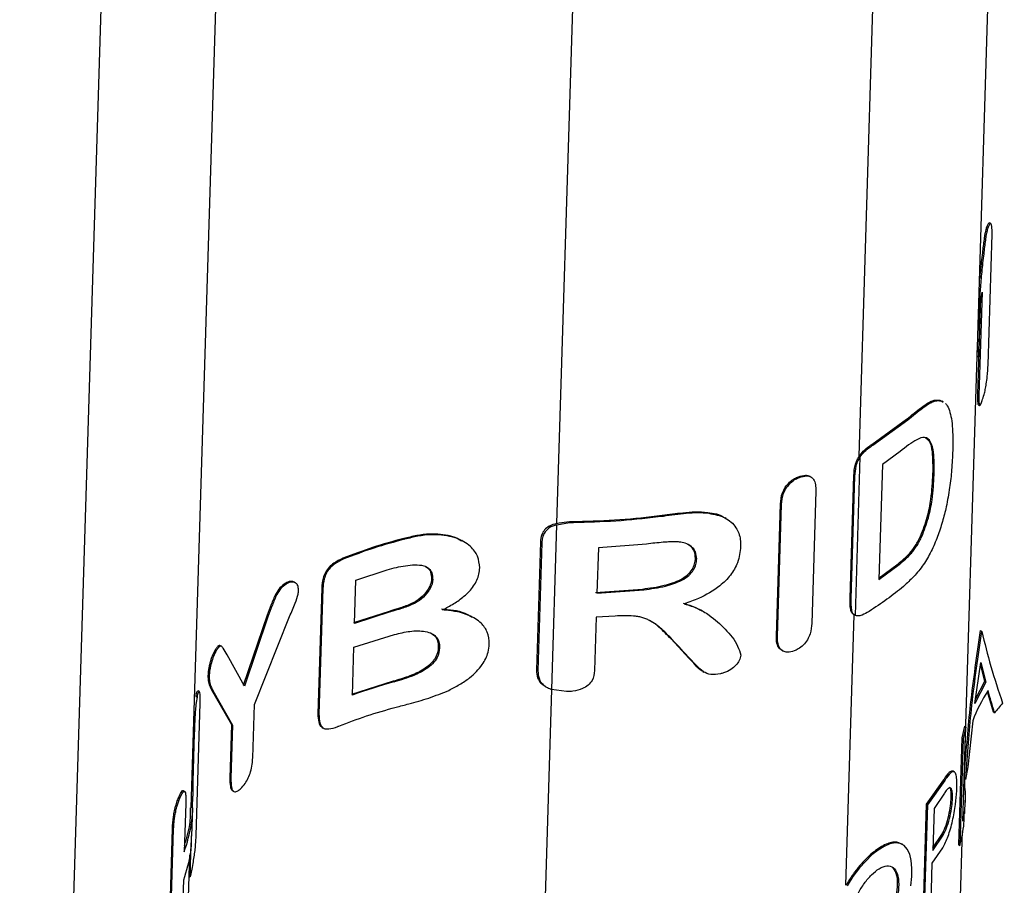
# Paper-space layout '1012-790 Hybird Padfoot' of a CAD drawing. Header units: millimetres. Extents: x 51 to 2966, y 67 to 3970.
# Tile 111 of 115: x 2416 to 2547, y 2908 to 3023. Entities that reach past the tile are written whole.
import ezdxf

# ---------------------------------------------------------------- set-up
doc = ezdxf.new("R2010")
doc.units = ezdxf.units.MM

psp = doc.layouts.new('1012-790 Hybird Padfoot')

# ---------------------------------------------------------------- linework, layer by layer
at = {"color": 7, "linetype": 'Continuous', "lineweight": 25}
for p, q in [((2543.5, 2980.89), (2549.04, 3160.92)), ((2438.75, 2918.07), (2444.36, 3100.49)), ((2544.69, 2995.48), (2544.86, 2995.38)), ((2545.22, 2995.84), (2545.06, 2995.94)), ((2544.85, 2977.04), (2545.38, 2994.46)), ((2544.06, 2986.73), (2543.64, 2972.99)), ((2543.82, 2984.62), (2543.46, 2973.09)), ((2543.71, 2983.14), (2543.71, 2983.3)), ((2543.62, 2978.19), (2543.7, 2980.91)), ((2541.6, 2919.1), (2543.42, 2978.22)), ((2543.39, 2978.23), (2543.59, 2978.12)), ((2543.42, 2978.92), (2543.62, 2978.8)), ((2543.46, 2973.09), (2543.64, 2972.99)), ((2538.44, 2972.34), (2538.72, 2972.17)), ((2538.44, 2972.34), (2538.59, 2972.25)), ((2538.59, 2972.25), (2538.87, 2972.08)), ((2538.89, 2972.12), (2538.74, 2972.2)), ((2543.54, 2971.74), (2543.71, 2971.64)), ((2529.37, 2966.44), (2534.01, 2969.8)), ((2529.51, 2966.36), (2534.15, 2969.71)), ((2534.01, 2969.8), (2534.15, 2969.71)), ((2529.37, 2966.44), (2529.51, 2966.36)), ((2527.18, 2943.67), (2527.83, 2964.79)), ((2533.15, 2965.52), (2530.79, 2963.8)), ((2530.79, 2963.8), (2530.32, 2948.48)), ((2519.6, 2962.15), (2519.74, 2962.07)), ((2521.27, 2962.11), (2521.13, 2962.19)), ((2526.48, 2945.99), (2526.98, 2962.31)), ((2526.62, 2945.91), (2527.12, 2962.23)), ((2526.98, 2962.31), (2527.12, 2962.23)), ((2537.52, 2962.5), (2537.67, 2962.42)), ((2521.91, 2960.25), (2521.37, 2942.63)), ((2516.66, 2940.94), (2517.21, 2958.56)), ((2516.81, 2940.86), (2517.35, 2958.47)), ((2517.21, 2958.56), (2517.35, 2958.47)), ((2501.45, 2957.02), (2501.61, 2956.92)), ((2507.5, 2957.38), (2507.66, 2957.29)), ((2487.4, 2955.76), (2486.72, 2933.83)), ((2490.15, 2956.21), (2490.34, 2956.1)), ((2509.98, 2956.58), (2509.83, 2956.67)), ((2473.3, 2954.25), (2473.47, 2954.16)), ((2535.89, 2954.3), (2536.04, 2954.21)), ((2467.04, 2953.93), (2467.19, 2953.84)), ((2474.92, 2953.56), (2474.76, 2953.66)), ((2485.24, 2953.48), (2484.71, 2936.42)), ((2485.44, 2953.36), (2484.91, 2936.31)), ((2485.24, 2953.48), (2485.44, 2953.36)), ((2499.37, 2953.19), (2492.96, 2952.7)), ((2492.96, 2952.7), (2492.77, 2946.63)), ((2458.94, 2951.29), (2459.08, 2951.21)), ((2505.89, 2951.3), (2506.05, 2951.21)), ((2530.32, 2948.48), (2533.01, 2950.47)), ((2530.33, 2948.67), (2532.86, 2950.55)), ((2532.86, 2950.55), (2533.01, 2950.47)), ((2460.67, 2948.4), (2464.85, 2949.77)), ((2451.23, 2947.93), (2451.37, 2947.85)), ((2452.6, 2948.02), (2452.46, 2948.1)), ((2460.5, 2942.62), (2460.67, 2948.4)), ((2470.73, 2948.53), (2470.89, 2948.44)), ((2456.12, 2947.33), (2455.61, 2930.6)), ((2456.26, 2947.25), (2455.75, 2930.52)), ((2456.12, 2947.33), (2456.26, 2947.25)), ((2470.17, 2946.99), (2470.33, 2946.9)), ((2492.58, 2946.74), (2498.83, 2947.2)), ((2492.77, 2946.63), (2499, 2947.1)), ((2498.83, 2947.2), (2499, 2947.1)), ((2526.48, 2945.99), (2526.62, 2945.91)), ((2465.08, 2944.23), (2460.35, 2942.7)), ((2465.23, 2944.15), (2460.5, 2942.62)), ((2465.08, 2944.23), (2465.23, 2944.15)), ((2506.82, 2944.3), (2506.66, 2944.39)), ((2526.96, 2943.79), (2527.1, 2943.71)), ((2448.86, 2943.71), (2445.66, 2934.35)), ((2449, 2943.63), (2445.81, 2934.27)), ((2447.15, 2931.82), (2451.83, 2943.55)), ((2448.86, 2943.71), (2449, 2943.63)), ((2476.37, 2943.36), (2476.2, 2943.46)), ((2492.67, 2943.45), (2492.45, 2936.35)), ((2495.19, 2943.59), (2492.67, 2943.45)), ((2460.4, 2939.44), (2465.81, 2941.15)), ((2543.86, 2941.66), (2544.02, 2941.56)), ((2505.02, 2937.99), (2502.63, 2940.56)), ((2502.63, 2940.56), (2502.8, 2940.46)), ((2516.66, 2940.94), (2516.81, 2940.86)), ((2441.95, 2939.15), (2442.11, 2939.06)), ((2442.77, 2939.57), (2442.62, 2939.65)), ((2460.2, 2933.08), (2460.4, 2939.44)), ((2471.64, 2939.46), (2471.8, 2939.37)), ((2517.37, 2939.04), (2517.51, 2938.95)), ((2445.81, 2934.27), (2443.51, 2938.45)), ((2505.02, 2937.99), (2505.18, 2937.9)), ((2543.11, 2931.97), (2543.89, 2937.43)), ((2543.89, 2937.43), (2544.54, 2934.81)), ((2484.71, 2936.42), (2484.91, 2936.31)), ((2506.86, 2936.24), (2507.02, 2936.15)), ((2543.84, 2937.08), (2544.38, 2934.9)), ((2440.96, 2935.66), (2441.12, 2935.56)), ((2465.65, 2934.93), (2460.06, 2933.16)), ((2465.65, 2934.93), (2465.8, 2934.85)), ((2544.54, 2934.81), (2543.11, 2931.97)), ((2544.38, 2934.9), (2543.19, 2932.56)), ((2544.38, 2934.9), (2544.54, 2934.81)), ((2439.83, 2933.54), (2439.65, 2933.64)), ((2441.44, 2933.76), (2444.1, 2929.17)), ((2441.44, 2933.76), (2441.6, 2933.67)), ((2441.6, 2933.67), (2444.25, 2929.08)), ((2485.87, 2934.24), (2486.07, 2934.13)), ((2488.71, 2933.54), (2486.72, 2933.83)), ((2545.57, 2930.8), (2544.76, 2933.53)), ((2439.33, 2932.9), (2439.51, 2932.8)), ((2439.39, 2914.37), (2439.94, 2931.99)), ((2446.93, 2924.73), (2447.15, 2931.82)), ((2545.57, 2930.8), (2545.72, 2930.71)), ((2455.61, 2930.6), (2455.75, 2930.52)), ((2542.82, 2929.65), (2542.16, 2923.54)), ((2439.15, 2928), (2438.95, 2921.53)), ((2439.06, 2928.06), (2439.15, 2928)), ((2444.1, 2929.17), (2443.89, 2922.07)), ((2444.25, 2929.08), (2444.03, 2921.99)), ((2444.1, 2929.17), (2444.25, 2929.08)), ((2456.17, 2928.77), (2456.32, 2928.69)), ((2541.7, 2928.92), (2541.35, 2927.39)), ((2541.49, 2916.28), (2541.88, 2928.81)), ((2541.88, 2928.81), (2541.53, 2927.29)), ((2541.7, 2928.92), (2541.88, 2928.81)), ((2541.35, 2927.39), (2540.92, 2913.16)), ((2541.53, 2927.29), (2541.09, 2913.06)), ((2541.35, 2927.39), (2541.53, 2927.29)), ((2540.36, 2922.85), (2540.19, 2922.94)), ((2541.71, 2922.83), (2541.81, 2922.77)), ((2542.16, 2923.54), (2541.84, 2921.83)), ((2438.86, 2921.58), (2438.95, 2921.53)), ((2438.95, 2921.53), (2438.93, 2919.6)), ((2443.89, 2922.07), (2444.03, 2921.99)), ((2538.93, 2921.78), (2536.63, 2918.56)), ((2539.09, 2921.69), (2536.78, 2918.48)), ((2538.93, 2921.78), (2539.09, 2921.69)), ((2437.86, 2920.26), (2437.69, 2920.36)), ((2444.24, 2920.35), (2444.39, 2920.26)), ((2437.19, 2919.73), (2437.35, 2919.64)), ((2539.03, 2920), (2537.66, 2917.97)), ((2541.74, 2917.32), (2541.8, 2919.09)), ((2438.01, 2918.66), (2437.81, 2912.19)), ((2438.83, 2914.31), (2438.95, 2918.07)), ((2536.63, 2918.56), (2536.19, 2904.34)), ((2536.78, 2918.48), (2536.34, 2904.25)), ((2536.63, 2918.56), (2536.78, 2918.48)), ((2537.66, 2917.97), (2537.49, 2912.4)), ((2435.69, 2897.68), (2436.24, 2915.3)), ((2435.85, 2897.59), (2436.39, 2915.21)), ((2436.24, 2915.3), (2436.39, 2915.21)), ((2540.79, 2892.99), (2541.47, 2915.07)), ((2537.49, 2912.4), (2538.86, 2914.44)), ((2537.5, 2912.73), (2538.71, 2914.53)), ((2538.71, 2914.53), (2538.86, 2914.44)), ((2438.7, 2913.42), (2438.61, 2910.37)), ((2533.48, 2913.18), (2533.33, 2913.27)), ((2537.43, 2910.71), (2538.81, 2912.74)), ((2540.92, 2913.16), (2541.09, 2913.06)), ((2437.68, 2883.34), (2438.56, 2911.83)), ((2438.51, 2910.43), (2438.61, 2910.37)), ((2537.27, 2905.43), (2537.43, 2910.71)), ((2437.69, 2908.43), (2437.47, 2901.03)), ((2438.47, 2908.96), (2438.59, 2908.89))]:
    psp.add_line(p, q, dxfattribs=at)
at = {"color": 8, "linetype": 'Continuous', "lineweight": 25}
for p, q in [((2527.69, 2964.87), (2533.45, 3151.92)), ((2492.24, 3112.9), (2487.4, 2955.94)), ((2428.77, 3091.49), (2415.89, 2673.08)), ((2543.57, 2983.22), (2543.71, 2983.14)), ((2525.93, 2907.75), (2527.04, 2943.75)), ((2486.72, 2933.83), (2485.52, 2894.86))]:
    psp.add_line(p, q, dxfattribs=at)
at = {"color": 7, "linetype": 'Continuous', "lineweight": 25, "flags": 128}
psp.add_lwpolyline([(2534.56, 2907.67), (2534.7, 2908.91), (2534.72, 2910.05), (2534.62, 2911.05), (2534.42, 2911.9), (2534.1, 2912.57), (2533.67, 2913.05), (2533.13, 2913.33), (2532.49, 2913.4), (2531.78, 2913.27), (2531.02, 2912.94), (2530.22, 2912.45), (2529.39, 2911.8), (2527.72, 2910.06), (2526.86, 2908.93), (2526.07, 2907.67)], dxfattribs=at)
at = {"color": 7, "linetype": 'Continuous', "lineweight": 25}
for points, knots in [([(2544.86, 2995.38), (2544.81, 2995.23), (2544.73, 2994.99), (2544.62, 2994.56), (2544.55, 2994.1), (2544.43, 2993.2), (2544.24, 2991.63), (2544, 2989.42), (2543.8, 2987.18), (2543.69, 2985.14), (2543.7, 2983.92), (2543.71, 2983.3)], [0, 0, 0, 0, 0.055165, 0.090712, 0.126819, 0.160806, 0.296734, 0.47998, 0.663163, 0.831431, 1, 1, 1, 1]), ([(2544.69, 2995.48), (2544.64, 2995.33), (2544.56, 2995.09), (2544.45, 2994.66), (2544.38, 2994.2), (2544.25, 2993.3), (2544.07, 2991.76), (2543.86, 2989.96), (2543.76, 2988.84), (2543.73, 2988.48)], [0, 0, 0, 0, 0.0973793, 0.1602303, 0.2240803, 0.2839962, 0.5236353, 0.8435327, 1, 1, 1, 1]), ([(2545.04, 2995.91), (2545.01, 2995.93), (2544.93, 2995.98), (2544.8, 2995.74), (2544.72, 2995.54), (2544.69, 2995.48)], [0, 0, 0, 0, 0.331359, 0.787147, 1, 1, 1, 1]), ([(2545.38, 2994.46), (2545.39, 2994.84), (2545.39, 2995.44), (2545.27, 2995.85), (2545.12, 2995.9), (2544.97, 2995.65), (2544.89, 2995.44), (2544.86, 2995.38)], [0, 0, 0, 0, 0.332965, 0.531476, 0.731013, 0.91422, 1, 1, 1, 1]), ([(2543.71, 2983.29), (2543.73, 2983.6), (2543.79, 2984.71), (2543.95, 2985.88), (2544.06, 2986.73)], [0, 0, 0, 0, 0.276804, 1, 1, 1, 1]), ([(2543.62, 2978.8), (2543.62, 2979), (2543.63, 2979.33), (2543.66, 2979.89), (2543.7, 2980.83), (2543.73, 2981.87), (2543.72, 2982.77), (2543.71, 2983.14)], [0, 0, 0, 0, 0.1386611, 0.2315901, 0.3243311, 0.7289323, 1, 1, 1, 1]), ([(2543.42, 2978.92), (2543.43, 2979.11), (2543.44, 2979.44), (2543.46, 2979.99), (2543.49, 2980.47), (2543.49, 2980.74), (2543.49, 2980.89)], [0, 0, 0, 0, 0.321367, 0.536618, 0.751424, 1, 1, 1, 1]), ([(2543.41, 2978.27), (2543.41, 2978.26), (2543.41, 2978.21), (2543.41, 2978.4), (2543.42, 2978.67), (2543.42, 2978.87), (2543.42, 2978.92)], [0, 0, 0, 0, 0.235437, 0.56878, 0.905348, 1, 1, 1, 1]), ([(2543.61, 2978.16), (2543.61, 2978.14), (2543.61, 2978.1), (2543.6, 2978.29), (2543.61, 2978.56), (2543.61, 2978.76), (2543.62, 2978.8)], [0, 0, 0, 0, 0.230842, 0.565781, 0.903916, 1, 1, 1, 1]), ([(2544.07, 2972.29), (2544.15, 2972.54), (2544.29, 2972.95), (2544.49, 2973.76), (2544.64, 2974.59), (2544.79, 2975.76), (2544.82, 2976.53), (2544.85, 2977.04)], [0, 0, 0, 0, 0.215632, 0.353045, 0.490697, 0.671831, 1, 1, 1, 1]), ([(2543.46, 2973.09), (2543.46, 2972.77), (2543.45, 2972.24), (2543.48, 2971.8), (2543.53, 2971.78), (2543.55, 2971.77)], [0, 0, 0, 0, 0.466559, 0.793319, 1, 1, 1, 1]), ([(2543.64, 2972.99), (2543.63, 2972.67), (2543.62, 2972.12), (2543.67, 2971.67), (2543.75, 2971.59), (2543.88, 2971.78), (2544.01, 2972.11), (2544.07, 2972.29)], [0, 0, 0, 0, 0.254211, 0.432289, 0.610846, 0.788346, 1, 1, 1, 1]), ([(2534.01, 2969.8), (2534.68, 2970.36), (2535.7, 2971.19), (2536.88, 2972.02), (2537.73, 2972.42), (2538.19, 2972.36), (2538.44, 2972.34)], [0, 0, 0, 0, 0.383437, 0.575091, 0.771234, 1, 1, 1, 1]), ([(2534.15, 2969.71), (2534.83, 2970.27), (2535.84, 2971.11), (2537.03, 2971.93), (2537.88, 2972.33), (2538.34, 2972.28), (2538.59, 2972.25)], [0, 0, 0, 0, 0.383581, 0.575307, 0.771534, 1, 1, 1, 1]), ([(2539.17, 2971.9), (2539.17, 2971.9), (2539.37, 2971.77), (2539.63, 2971.22), (2539.94, 2970.22), (2540.17, 2968.48), (2540.16, 2966.79), (2540.15, 2965.66)], [0, 0, 0, 0, 0.001953, 0.200591, 0.39435, 0.593113, 1, 1, 1, 1]), ([(2537.67, 2962.42), (2537.68, 2963.47), (2537.71, 2965.19), (2537.26, 2966.9), (2536.51, 2967.57), (2535.1, 2967.04), (2533.91, 2966.11), (2533.15, 2965.52)], [0, 0, 0, 0, 0.260579, 0.426994, 0.593902, 0.741502, 1, 1, 1, 1]), ([(2527.69, 2964.87), (2527.86, 2965.1), (2528.28, 2965.66), (2528.89, 2966.12), (2529.26, 2966.37), (2529.37, 2966.44)], [0, 0, 0, 0, 0.342826, 0.811796, 1, 1, 1, 1]), ([(2527.83, 2964.79), (2528.01, 2965.02), (2528.42, 2965.58), (2529.03, 2966.04), (2529.41, 2966.29), (2529.51, 2966.36)], [0, 0, 0, 0, 0.342829, 0.811815, 1, 1, 1, 1]), ([(2537.52, 2962.5), (2537.53, 2963.54), (2537.54, 2965.24), (2537.19, 2966.91), (2536.7, 2967.17), (2536.51, 2967.28)], [0, 0, 0, 0, 0.481898, 0.789649, 1, 1, 1, 1]), ([(2526.98, 2962.31), (2527.01, 2962.75), (2527.06, 2963.41), (2527.36, 2964.32), (2527.6, 2964.72), (2527.69, 2964.87)], [0, 0, 0, 0, 0.537919, 0.817326, 1, 1, 1, 1]), ([(2527.12, 2962.23), (2527.15, 2962.66), (2527.2, 2963.33), (2527.5, 2964.24), (2527.74, 2964.63), (2527.83, 2964.79)], [0, 0, 0, 0, 0.537919, 0.817326, 1, 1, 1, 1]), ([(2540.15, 2965.66), (2540.11, 2964.81), (2540.04, 2963.24), (2539.76, 2960.7), (2539.35, 2958.36), (2538.8, 2956.14), (2538.36, 2954.84), (2538.13, 2954.19)], [0, 0, 0, 0, 0.2486621, 0.4562062, 0.6708731, 0.8329492, 1, 1, 1, 1]), ([(2517.21, 2958.56), (2517.25, 2959.03), (2517.31, 2959.75), (2517.82, 2960.76), (2518.39, 2961.43), (2519.02, 2961.9), (2519.43, 2962.08), (2519.6, 2962.15)], [0, 0, 0, 0, 0.3496299, 0.5263913, 0.7033939, 0.8747959, 1, 1, 1, 1]), ([(2519.6, 2962.15), (2519.91, 2962.24), (2520.46, 2962.4), (2520.97, 2962.33), (2521.11, 2962.2), (2521.12, 2962.19)], [0, 0, 0, 0, 0.56051, 0.962947, 1, 1, 1, 1]), ([(2519.74, 2962.07), (2520.06, 2962.17), (2520.62, 2962.33), (2521.26, 2962.17), (2521.69, 2961.78), (2521.91, 2961.1), (2521.91, 2960.53), (2521.91, 2960.25)], [0, 0, 0, 0, 0.232483, 0.399391, 0.566239, 0.783164, 1, 1, 1, 1]), ([(2535.89, 2954.3), (2536.21, 2955.11), (2536.83, 2956.75), (2537.36, 2959.64), (2537.46, 2961.43), (2537.52, 2962.5)], [0, 0, 0, 0, 0.286212, 0.572047, 1, 1, 1, 1]), ([(2536.04, 2954.21), (2536.35, 2955.03), (2536.98, 2956.66), (2537.51, 2959.55), (2537.61, 2961.34), (2537.67, 2962.42)], [0, 0, 0, 0, 0.286209, 0.572037, 1, 1, 1, 1]), ([(2517.35, 2958.47), (2517.39, 2958.95), (2517.46, 2959.67), (2517.96, 2960.67), (2518.53, 2961.34), (2519.16, 2961.82), (2519.57, 2961.99), (2519.74, 2962.07)], [0, 0, 0, 0, 0.349653, 0.526416, 0.70341, 0.874795, 1, 1, 1, 1]), ([(2490.15, 2956.21), (2492.04, 2956.26), (2495.84, 2956.36), (2499.57, 2956.8), (2501.45, 2957.02)], [0, 0, 0, 0, 0.497272, 1, 1, 1, 1]), ([(2490.34, 2956.1), (2492.23, 2956.15), (2496.02, 2956.26), (2499.74, 2956.7), (2501.61, 2956.92)], [0, 0, 0, 0, 0.497305, 1, 1, 1, 1]), ([(2501.45, 2957.02), (2502.36, 2957.14), (2503.85, 2957.33), (2505.9, 2957.54), (2506.97, 2957.44), (2507.5, 2957.38)], [0, 0, 0, 0, 0.442767, 0.718011, 1, 1, 1, 1]), ([(2501.61, 2956.92), (2502.63, 2957.06), (2504.17, 2957.26), (2506.21, 2957.44), (2507.17, 2957.34), (2507.66, 2957.29)], [0, 0, 0, 0, 0.492452, 0.743243, 1, 1, 1, 1]), ([(2507.5, 2957.38), (2508.31, 2957.29), (2509.21, 2957.18), (2509.75, 2956.68), (2509.8, 2956.63)], [0, 0, 0, 0, 0.8988624, 1, 1, 1, 1]), ([(2507.66, 2957.29), (2508.41, 2957.14), (2509.92, 2956.84), (2511.34, 2955.53), (2511.89, 2954.1), (2511.9, 2953.19), (2511.9, 2952.89)], [0, 0, 0, 0, 0.30354, 0.609711, 0.868741, 1, 1, 1, 1]), ([(2487.4, 2955.94), (2487.05, 2955.83), (2486.43, 2955.65), (2485.76, 2955.09), (2485.33, 2954.37), (2485.27, 2953.81), (2485.24, 2953.48)], [0, 0, 0, 0, 0.274649, 0.485912, 0.696557, 1, 1, 1, 1]), ([(2487.4, 2955.76), (2487.05, 2955.64), (2486.44, 2955.43), (2485.79, 2954.77), (2485.49, 2954.07), (2485.45, 2953.58), (2485.44, 2953.36)], [0, 0, 0, 0, 0.291246, 0.517074, 0.791543, 1, 1, 1, 1]), ([(2487.4, 2955.94), (2487.85, 2956.02), (2488.75, 2956.18), (2489.68, 2956.2), (2490.15, 2956.21)], [0, 0, 0, 0, 0.493002, 1, 1, 1, 1]), ([(2487.4, 2955.76), (2488.06, 2955.89), (2489.03, 2956.07), (2490.03, 2956.09), (2490.34, 2956.1)], [0, 0, 0, 0, 0.6835976, 1, 1, 1, 1]), ([(2473.3, 2954.25), (2472.38, 2954.4), (2470.9, 2954.64), (2468.75, 2954.33), (2467.61, 2954.06), (2467.04, 2953.93)], [0, 0, 0, 0, 0.455896, 0.72678, 1, 1, 1, 1]), ([(2473.47, 2954.16), (2472.54, 2954.31), (2471.06, 2954.55), (2468.91, 2954.24), (2467.77, 2953.98), (2467.19, 2953.84)], [0, 0, 0, 0, 0.455453, 0.726553, 1, 1, 1, 1]), ([(2474.71, 2953.57), (2474.44, 2953.76), (2474.02, 2954.05), (2473.5, 2954.2), (2473.3, 2954.25)], [0, 0, 0, 0, 0.6283766, 1, 1, 1, 1]), ([(2532.86, 2950.55), (2533.39, 2950.98), (2534.2, 2951.65), (2535.22, 2952.96), (2535.67, 2953.84), (2535.89, 2954.3)], [0, 0, 0, 0, 0.477259, 0.730295, 1, 1, 1, 1]), ([(2533.01, 2950.47), (2533.29, 2950.69), (2533.57, 2950.92), (2533.98, 2951.29), (2534.11, 2951.42), (2534.38, 2951.68), (2534.51, 2951.83), (2534.77, 2952.13), (2534.9, 2952.29), (2535.15, 2952.63), (2535.27, 2952.81), (2535.51, 2953.18), (2535.62, 2953.37), (2535.79, 2953.68), (2535.84, 2953.78), (2535.94, 2953.99), (2535.99, 2954.1), (2536.04, 2954.21)], [0, 0, 0, 0, 0.25, 0.25, 0.375, 0.375, 0.5, 0.5, 0.625, 0.625, 0.75, 0.75, 0.875, 0.875, 0.9375, 0.9375, 1, 1, 1, 1]), ([(2467.04, 2953.93), (2465.64, 2953.55), (2462.83, 2952.79), (2460.24, 2951.79), (2458.94, 2951.29)], [0, 0, 0, 0, 0.497544, 1, 1, 1, 1]), ([(2467.19, 2953.84), (2465.79, 2953.47), (2462.97, 2952.7), (2460.38, 2951.71), (2459.08, 2951.21)], [0, 0, 0, 0, 0.497522, 1, 1, 1, 1]), ([(2477.15, 2950.01), (2477.1, 2950.54), (2477, 2951.61), (2475.88, 2953.04), (2474.58, 2953.82), (2473.66, 2954.1), (2473.47, 2954.16)], [0, 0, 0, 0, 0.274716, 0.549626, 0.905211, 1, 1, 1, 1]), ([(2503.76, 2953.46), (2503.58, 2953.48), (2503.41, 2953.5), (2503.05, 2953.5), (2502.87, 2953.5), (2502.51, 2953.48), (2502.32, 2953.47), (2501.96, 2953.45), (2501.77, 2953.44), (2501.22, 2953.39), (2500.85, 2953.35), (2500.11, 2953.28), (2499.74, 2953.23), (2499.37, 2953.19)], [0, 0, 0, 0, 0.125, 0.125, 0.25, 0.25, 0.375, 0.375, 0.5, 0.5, 0.75, 0.75, 1, 1, 1, 1]), ([(2506.05, 2951.21), (2506.02, 2951.53), (2505.97, 2952.17), (2505.38, 2952.89), (2504.59, 2953.31), (2504.01, 2953.42), (2503.76, 2953.46)], [0, 0, 0, 0, 0.275192, 0.552625, 0.805379, 1, 1, 1, 1]), ([(2505.89, 2951.3), (2505.86, 2951.62), (2505.8, 2952.25), (2505.36, 2952.87), (2504.95, 2953.07), (2504.85, 2953.12)], [0, 0, 0, 0, 0.425538, 0.854546, 1, 1, 1, 1]), ([(2538.13, 2954.19), (2537.86, 2953.52), (2537.3, 2952.15), (2536.22, 2950.35), (2534.98, 2948.81), (2534.05, 2947.98), (2533.58, 2947.55)], [0, 0, 0, 0, 0.2327326, 0.475532, 0.7348175, 1, 1, 1, 1]), ([(2511.9, 2952.89), (2511.83, 2952.16), (2511.68, 2950.88), (2510.62, 2949.01), (2508.88, 2947.29), (2506.7, 2946.05), (2505.04, 2945.45), (2504.4, 2945.22)], [0, 0, 0, 0, 0.219288, 0.387829, 0.556133, 0.829809, 1, 1, 1, 1]), ([(2458.94, 2951.29), (2458.53, 2951.1), (2457.89, 2950.81), (2457.08, 2950.13), (2456.57, 2949.41), (2456.21, 2948.43), (2456.15, 2947.76), (2456.12, 2947.33)], [0, 0, 0, 0, 0.268956, 0.416894, 0.566522, 0.725564, 1, 1, 1, 1]), ([(2459.08, 2951.21), (2458.67, 2951.02), (2458.03, 2950.72), (2457.22, 2950.04), (2456.71, 2949.33), (2456.35, 2948.35), (2456.3, 2947.67), (2456.26, 2947.25)], [0, 0, 0, 0, 0.269001, 0.416934, 0.566553, 0.725593, 1, 1, 1, 1]), ([(2464.85, 2949.77), (2465.65, 2949.98), (2466.87, 2950.29), (2468.52, 2950.45), (2469.61, 2950.38), (2470.42, 2949.99), (2470.85, 2949.31), (2470.87, 2948.75), (2470.89, 2948.44)], [0, 0, 0, 0, 0.316859, 0.478234, 0.637898, 0.749551, 0.861626, 1, 1, 1, 1]), ([(2498.83, 2947.2), (2499.8, 2947.33), (2501.53, 2947.56), (2503.59, 2948.24), (2504.83, 2949.03), (2505.49, 2949.77), (2505.82, 2950.55), (2505.87, 2951.05), (2505.89, 2951.3)], [0, 0, 0, 0, 0.321598, 0.573628, 0.694366, 0.797253, 0.900228, 1, 1, 1, 1]), ([(2499, 2947.1), (2499.97, 2947.23), (2501.7, 2947.47), (2503.75, 2948.14), (2504.99, 2948.95), (2505.65, 2949.68), (2505.98, 2950.46), (2506.03, 2950.96), (2506.05, 2951.21)], [0, 0, 0, 0, 0.320763, 0.573947, 0.694591, 0.79751, 0.900507, 1, 1, 1, 1]), ([(2469.94, 2950.17), (2470.03, 2950.13), (2470.36, 2949.98), (2470.68, 2949.39), (2470.71, 2948.84), (2470.73, 2948.53)], [0, 0, 0, 0, 0.152394, 0.531427, 1, 1, 1, 1]), ([(2472.21, 2944.41), (2472.71, 2944.69), (2473.71, 2945.23), (2475.18, 2946.25), (2476.44, 2947.57), (2477.05, 2948.92), (2477.12, 2949.74), (2477.15, 2950.01)], [0, 0, 0, 0, 0.202671, 0.404402, 0.641391, 0.879531, 1, 1, 1, 1]), ([(2451.23, 2947.93), (2450.99, 2947.76), (2450.53, 2947.42), (2449.88, 2946.38), (2449.38, 2945.14), (2449.03, 2944.19), (2448.86, 2943.71)], [0, 0, 0, 0, 0.2044142, 0.3945713, 0.6943955, 1, 1, 1, 1]), ([(2451.37, 2947.85), (2451.13, 2947.68), (2450.67, 2947.34), (2450.02, 2946.3), (2449.53, 2945.06), (2449.18, 2944.11), (2449, 2943.63)], [0, 0, 0, 0, 0.204413, 0.394572, 0.694396, 1, 1, 1, 1]), ([(2452.46, 2948.1), (2452.33, 2948.16), (2452.04, 2948.28), (2451.59, 2948.14), (2451.31, 2947.98), (2451.23, 2947.93)], [0, 0, 0, 0, 0.383028, 0.817205, 1, 1, 1, 1]), ([(2453.03, 2947.04), (2453.01, 2947.27), (2452.98, 2947.71), (2452.63, 2948.05), (2452.18, 2948.18), (2451.73, 2948.06), (2451.45, 2947.9), (2451.37, 2947.85)], [0, 0, 0, 0, 0.242151, 0.459198, 0.667859, 0.901592, 1, 1, 1, 1]), ([(2470.73, 2948.53), (2470.72, 2948.4), (2470.71, 2948.15), (2470.55, 2947.62), (2470.32, 2947.24), (2470.17, 2946.99)], [0, 0, 0, 0, 0.247807, 0.496467, 1, 1, 1, 1]), ([(2470.89, 2948.44), (2470.88, 2948.31), (2470.86, 2948.06), (2470.71, 2947.53), (2470.48, 2947.15), (2470.33, 2946.9)], [0, 0, 0, 0, 0.247761, 0.496405, 1, 1, 1, 1]), ([(2451.83, 2943.55), (2451.96, 2943.85), (2452.23, 2944.44), (2452.64, 2945.43), (2452.97, 2946.33), (2453.02, 2946.87), (2453.03, 2947.04)], [0, 0, 0, 0, 0.25119, 0.502432, 0.841339, 1, 1, 1, 1]), ([(2470.17, 2946.99), (2469.89, 2946.63), (2469.33, 2945.92), (2468, 2945.18), (2466.57, 2944.67), (2465.58, 2944.38), (2465.08, 2944.23)], [0, 0, 0, 0, 0.233595, 0.458018, 0.726166, 1, 1, 1, 1]), ([(2470.33, 2946.9), (2470.04, 2946.54), (2469.49, 2945.83), (2468.15, 2945.1), (2466.73, 2944.58), (2465.73, 2944.29), (2465.23, 2944.15)], [0, 0, 0, 0, 0.233451, 0.457902, 0.726107, 1, 1, 1, 1]), ([(2504.24, 2945.31), (2504.86, 2945.14), (2505.73, 2944.9), (2506.43, 2944.47), (2506.63, 2944.34)], [0, 0, 0, 0, 0.7101385, 1, 1, 1, 1]), ([(2504.4, 2945.22), (2505.01, 2945.03), (2506.22, 2944.67), (2508.09, 2943.54), (2509.89, 2941.88), (2511.39, 2940.12), (2511.8, 2938.8), (2511.93, 2938.39)], [0, 0, 0, 0, 0.159696, 0.319685, 0.594048, 0.873487, 1, 1, 1, 1]), ([(2527.04, 2943.76), (2526.92, 2943.83), (2526.69, 2943.98), (2526.47, 2944.74), (2526.47, 2945.46), (2526.48, 2945.99)], [0, 0, 0, 0, 0.210628, 0.421114, 1, 1, 1, 1]), ([(2527.18, 2943.67), (2527.06, 2943.75), (2526.83, 2943.89), (2526.61, 2944.66), (2526.61, 2945.38), (2526.62, 2945.91)], [0, 0, 0, 0, 0.210629, 0.421114, 1, 1, 1, 1]), ([(2476.16, 2943.39), (2475.96, 2943.52), (2474.93, 2944.23), (2473.38, 2944.41), (2472.17, 2944.5), (2472.05, 2944.51)], [0, 0, 0, 0, 0.174888, 0.913077, 1, 1, 1, 1]), ([(2478.43, 2939.86), (2478.39, 2940.41), (2478.31, 2941.44), (2477.33, 2942.81), (2475.45, 2943.95), (2473.55, 2944.32), (2472.34, 2944.4), (2472.21, 2944.41)], [0, 0, 0, 0, 0.205733, 0.380905, 0.604495, 0.957288, 1, 1, 1, 1]), ([(2529, 2944.21), (2528.69, 2944.03), (2528.17, 2943.73), (2527.54, 2943.57), (2527.27, 2943.65), (2527.18, 2943.67)], [0, 0, 0, 0, 0.48739, 0.818456, 1, 1, 1, 1]), ([(2502.8, 2940.46), (2502.58, 2940.7), (2502.36, 2940.93), (2501.91, 2941.4), (2501.67, 2941.62), (2501.17, 2942.06), (2500.91, 2942.27), (2500.36, 2942.67), (2500.08, 2942.85), (2499.61, 2943.09), (2499.45, 2943.17), (2499.1, 2943.3), (2498.92, 2943.36), (2498.56, 2943.46), (2498.38, 2943.5), (2498, 2943.57), (2497.81, 2943.59), (2497.22, 2943.64), (2496.81, 2943.65), (2496, 2943.64), (2495.59, 2943.62), (2495.19, 2943.59)], [0, 0, 0, 0, 0.125, 0.125, 0.25, 0.25, 0.375, 0.375, 0.5, 0.5, 0.5625, 0.5625, 0.625, 0.625, 0.6875, 0.6875, 0.75, 0.75, 0.875, 0.875, 1, 1, 1, 1]), ([(2502.63, 2940.56), (2502.11, 2941.09), (2501.32, 2941.9), (2500.36, 2942.71), (2499.9, 2942.92), (2499.83, 2942.96)], [0, 0, 0, 0, 0.623454, 0.940164, 1, 1, 1, 1]), ([(2521.37, 2942.63), (2521.34, 2942.17), (2521.28, 2941.46), (2520.82, 2940.43), (2520.27, 2939.72), (2519.64, 2939.22), (2519.22, 2939.03), (2519.03, 2938.95)], [0, 0, 0, 0, 0.33628, 0.514693, 0.69392, 0.865371, 1, 1, 1, 1]), ([(2465.81, 2941.15), (2466.49, 2941.31), (2467.87, 2941.64), (2469.61, 2941.67), (2470.84, 2941.3), (2471.51, 2940.75), (2471.78, 2940.04), (2471.8, 2939.57), (2471.8, 2939.37)], [0, 0, 0, 0, 0.264382, 0.530396, 0.660987, 0.792542, 0.910273, 1, 1, 1, 1]), ([(2470.7, 2941.3), (2470.92, 2941.14), (2471.37, 2940.83), (2471.62, 2940.13), (2471.64, 2939.67), (2471.64, 2939.46)], [0, 0, 0, 0, 0.36802, 0.726155, 1, 1, 1, 1]), ([(2541.73, 2922.82), (2541.97, 2925.83), (2542.46, 2932.16), (2543.38, 2938.39), (2543.86, 2941.66)], [0, 0, 0, 0, 0.475918, 1, 1, 1, 1]), ([(2541.93, 2922.78), (2542.15, 2925.77), (2542.63, 2932.08), (2543.54, 2938.29), (2544.02, 2941.56)], [0, 0, 0, 0, 0.47395, 1, 1, 1, 1]), ([(2544.02, 2941.56), (2544.4, 2940.03), (2545.15, 2936.95), (2546.24, 2933.65), (2546.78, 2931.99)], [0, 0, 0, 0, 0.499513, 1, 1, 1, 1]), ([(2473.05, 2933.71), (2473.53, 2933.96), (2474.5, 2934.45), (2476.1, 2935.54), (2477.48, 2936.98), (2478.31, 2938.57), (2478.39, 2939.5), (2478.43, 2939.86)], [0, 0, 0, 0, 0.175518, 0.350337, 0.629223, 0.855762, 1, 1, 1, 1]), ([(2517.37, 2939.05), (2517.23, 2939.15), (2516.87, 2939.42), (2516.67, 2940.13), (2516.67, 2940.69), (2516.66, 2940.94)], [0, 0, 0, 0, 0.269637, 0.674017, 1, 1, 1, 1]), ([(2519.03, 2938.95), (2518.73, 2938.86), (2518.18, 2938.7), (2517.52, 2938.9), (2517.03, 2939.33), (2516.81, 2940.04), (2516.81, 2940.6), (2516.81, 2940.86)], [0, 0, 0, 0, 0.22093, 0.394403, 0.567488, 0.807017, 1, 1, 1, 1]), ([(2441.95, 2939.15), (2441.89, 2939.05), (2441.83, 2938.95), (2441.72, 2938.73), (2441.66, 2938.61), (2441.55, 2938.35), (2441.49, 2938.21), (2441.39, 2937.92), (2441.34, 2937.76), (2441.25, 2937.44), (2441.21, 2937.28), (2441.13, 2936.94), (2441.1, 2936.77), (2441.04, 2936.43), (2441.01, 2936.27), (2440.98, 2935.95), (2440.97, 2935.8), (2440.96, 2935.66)], [0, 0, 0, 0, 0.125, 0.125, 0.25, 0.25, 0.375, 0.375, 0.5, 0.5, 0.625, 0.625, 0.75, 0.75, 0.875, 0.875, 1, 1, 1, 1]), ([(2442.11, 2939.06), (2441.97, 2938.81), (2441.71, 2938.35), (2441.41, 2937.39), (2441.21, 2936.53), (2441.14, 2935.91), (2441.13, 2935.64), (2441.12, 2935.56)], [0, 0, 0, 0, 0.298737, 0.532906, 0.767769, 0.928577, 1, 1, 1, 1]), ([(2442.6, 2939.62), (2442.57, 2939.65), (2442.48, 2939.75), (2442.23, 2939.55), (2442.04, 2939.28), (2441.95, 2939.15)], [0, 0, 0, 0, 0.167149, 0.610338, 1, 1, 1, 1]), ([(2443.51, 2938.45), (2443.34, 2938.75), (2443.08, 2939.21), (2442.73, 2939.69), (2442.39, 2939.47), (2442.2, 2939.19), (2442.11, 2939.06)], [0, 0, 0, 0, 0.456401, 0.695272, 0.857617, 1, 1, 1, 1]), ([(2471.64, 2939.46), (2471.63, 2939.32), (2471.62, 2939.18), (2471.58, 2938.89), (2471.54, 2938.75), (2471.45, 2938.47), (2471.39, 2938.32), (2471.25, 2938.04), (2471.16, 2937.9), (2470.97, 2937.63), (2470.87, 2937.5), (2470.63, 2937.25), (2470.5, 2937.13), (2470.1, 2936.79), (2469.8, 2936.59), (2469.35, 2936.32), (2469.19, 2936.23), (2468.88, 2936.07), (2468.72, 2936), (2468.24, 2935.78), (2467.91, 2935.65), (2467.26, 2935.41), (2466.94, 2935.31), (2466.29, 2935.11), (2465.97, 2935.02), (2465.65, 2934.93)], [0, 0, 0, 0, 0.0625, 0.0625, 0.125, 0.125, 0.1875, 0.1875, 0.25, 0.25, 0.3125, 0.3125, 0.375, 0.375, 0.5, 0.5, 0.5625, 0.5625, 0.625, 0.625, 0.75, 0.75, 0.875, 0.875, 1, 1, 1, 1]), ([(2471.8, 2939.37), (2471.74, 2938.94), (2471.64, 2938.2), (2470.91, 2937.22), (2469.84, 2936.37), (2468.08, 2935.51), (2466.65, 2935.09), (2465.8, 2934.85)], [0, 0, 0, 0, 0.185275, 0.316838, 0.447963, 0.668866, 1, 1, 1, 1]), ([(2506.87, 2936.25), (2506.84, 2936.26), (2506.4, 2936.42), (2505.88, 2937.12), (2505.31, 2937.7), (2505.02, 2937.99)], [0, 0, 0, 0, 0.035295, 0.51459, 1, 1, 1, 1]), ([(2509.21, 2935.91), (2508.77, 2935.84), (2507.92, 2935.71), (2506.82, 2936.19), (2506.01, 2937), (2505.46, 2937.6), (2505.18, 2937.9)], [0, 0, 0, 0, 0.239519, 0.458141, 0.727346, 1, 1, 1, 1]), ([(2511.93, 2938.39), (2511.88, 2938.15), (2511.78, 2937.69), (2511.28, 2937.02), (2510.57, 2936.43), (2509.83, 2936.07), (2509.35, 2935.95), (2509.21, 2935.91)], [0, 0, 0, 0, 0.211098, 0.400608, 0.614297, 0.887478, 1, 1, 1, 1]), ([(2484.71, 2936.42), (2484.74, 2936.04), (2484.78, 2935.43), (2485.24, 2934.67), (2485.67, 2934.38), (2485.88, 2934.25)], [0, 0, 0, 0, 0.459376, 0.748867, 1, 1, 1, 1]), ([(2484.91, 2936.31), (2484.93, 2935.93), (2484.97, 2935.31), (2485.47, 2934.53), (2486.07, 2934.09), (2486.53, 2933.91), (2486.72, 2933.83)], [0, 0, 0, 0, 0.369523, 0.6023, 0.836095, 1, 1, 1, 1]), ([(2492.45, 2936.35), (2492.4, 2935.9), (2492.32, 2935.19), (2491.62, 2934.37), (2490.74, 2933.85), (2489.73, 2933.58), (2489, 2933.55), (2488.71, 2933.54)], [0, 0, 0, 0, 0.292892, 0.454711, 0.616337, 0.847623, 1, 1, 1, 1]), ([(2440.96, 2935.66), (2440.97, 2935.42), (2441, 2934.82), (2441.2, 2934.32), (2441.36, 2933.95), (2441.44, 2933.76)], [0, 0, 0, 0, 0.248345, 0.621639, 1, 1, 1, 1]), ([(2441.12, 2935.56), (2441.13, 2935.33), (2441.16, 2934.73), (2441.35, 2934.23), (2441.52, 2933.86), (2441.6, 2933.67)], [0, 0, 0, 0, 0.248284, 0.621612, 1, 1, 1, 1]), ([(2439.64, 2933.62), (2439.62, 2933.63), (2439.55, 2933.66), (2439.43, 2933.36), (2439.35, 2933.02), (2439.33, 2932.9)], [0, 0, 0, 0, 0.251743, 0.739226, 1, 1, 1, 1]), ([(2439.94, 2931.99), (2439.94, 2932.45), (2439.96, 2933.15), (2439.85, 2933.57), (2439.73, 2933.56), (2439.61, 2933.26), (2439.53, 2932.92), (2439.51, 2932.8)], [0, 0, 0, 0, 0.323566, 0.492467, 0.660951, 0.881597, 1, 1, 1, 1]), ([(2466.01, 2931.46), (2466.58, 2931.61), (2468.01, 2931.99), (2470.39, 2932.63), (2472.15, 2933.35), (2473.05, 2933.71)], [0, 0, 0, 0, 0.245806, 0.618588, 1, 1, 1, 1]), ([(2439.51, 2932.8), (2439.46, 2932.49), (2439.36, 2931.96), (2439.28, 2930.91), (2439.22, 2929.97), (2439.18, 2928.96), (2439.16, 2928.36), (2439.15, 2928)], [0, 0, 0, 0, 0.261141, 0.452109, 0.611872, 0.771399, 1, 1, 1, 1]), ([(2458.4, 2928.96), (2459.61, 2929.42), (2462.05, 2930.36), (2464.69, 2931.09), (2466.01, 2931.46)], [0, 0, 0, 0, 0.497789, 1, 1, 1, 1]), ([(2455.61, 2930.6), (2455.62, 2930.21), (2455.64, 2929.6), (2455.87, 2928.98), (2456.11, 2928.85), (2456.2, 2928.81)], [0, 0, 0, 0, 0.541783, 0.839934, 1, 1, 1, 1]), ([(2455.75, 2930.52), (2455.76, 2930.12), (2455.77, 2929.5), (2456.06, 2928.84), (2456.5, 2928.56), (2457.24, 2928.55), (2457.89, 2928.75), (2458.35, 2928.94), (2458.4, 2928.96)], [0, 0, 0, 0, 0.271543, 0.420989, 0.572303, 0.701708, 0.96823, 1, 1, 1, 1]), ([(2445.33, 2920.63), (2445.53, 2920.83), (2445.88, 2921.21), (2446.33, 2922.03), (2446.69, 2922.93), (2446.88, 2923.86), (2446.91, 2924.45), (2446.93, 2924.73)], [0, 0, 0, 0, 0.220056, 0.393811, 0.567427, 0.793933, 1, 1, 1, 1]), ([(2538.81, 2912.74), (2539.06, 2913.23), (2539.56, 2914.2), (2540.14, 2916.27), (2540.53, 2918.43), (2540.71, 2920.29), (2540.73, 2921.63), (2540.62, 2922.5), (2540.38, 2922.94), (2539.96, 2922.86), (2539.49, 2922.33), (2539.16, 2921.82), (2539.09, 2921.69)], [0, 0, 0, 0, 0.123661, 0.247444, 0.365929, 0.46825, 0.556468, 0.64208, 0.735219, 0.841862, 0.962125, 1, 1, 1, 1]), ([(2540.19, 2922.93), (2540.06, 2922.95), (2539.8, 2922.98), (2539.33, 2922.42), (2539.01, 2921.91), (2538.93, 2921.78)], [0, 0, 0, 0, 0.392634, 0.854744, 1, 1, 1, 1]), ([(2443.89, 2922.07), (2443.89, 2921.66), (2443.89, 2921.02), (2444.05, 2920.46), (2444.21, 2920.4), (2444.26, 2920.38)], [0, 0, 0, 0, 0.54662, 0.850319, 1, 1, 1, 1]), ([(2444.03, 2921.99), (2444.03, 2921.57), (2444.03, 2920.92), (2444.24, 2920.33), (2444.54, 2920.17), (2444.92, 2920.27), (2445.2, 2920.51), (2445.33, 2920.63)], [0, 0, 0, 0, 0.32077, 0.498986, 0.67808, 0.845917, 1, 1, 1, 1]), ([(2437.19, 2919.73), (2437.28, 2919.91), (2437.46, 2920.26), (2437.63, 2920.44), (2437.67, 2920.35), (2437.68, 2920.34)], [0, 0, 0, 0, 0.496651, 0.937107, 1, 1, 1, 1]), ([(2437.35, 2919.64), (2437.45, 2919.83), (2437.63, 2920.19), (2437.84, 2920.34), (2437.97, 2920.13), (2438.03, 2919.55), (2438.02, 2918.98), (2438.01, 2918.66)], [0, 0, 0, 0, 0.214242, 0.403861, 0.594187, 0.771159, 1, 1, 1, 1]), ([(2538.71, 2914.53), (2538.86, 2914.82), (2539.17, 2915.42), (2539.56, 2916.69), (2539.82, 2918.01), (2539.95, 2919.15), (2539.97, 2920.01), (2539.88, 2920.54), (2539.78, 2920.8), (2539.7, 2920.79), (2539.7, 2920.79)], [0, 0, 0, 0, 0.166528, 0.333308, 0.49091, 0.628624, 0.750627, 0.869717, 0.997346, 1, 1, 1, 1]), ([(2538.86, 2914.44), (2539.02, 2914.73), (2539.33, 2915.33), (2539.72, 2916.6), (2539.99, 2917.91), (2540.12, 2919.06), (2540.13, 2919.91), (2540.05, 2920.47), (2539.87, 2920.76), (2539.58, 2920.71), (2539.28, 2920.39), (2539.08, 2920.08), (2539.03, 2920)], [0, 0, 0, 0, 0.123048, 0.246283, 0.362794, 0.464732, 0.555133, 0.643378, 0.737883, 0.843919, 0.96225, 1, 1, 1, 1]), ([(2436.24, 2915.3), (2436.26, 2915.8), (2436.3, 2916.54), (2436.51, 2917.69), (2436.71, 2918.49), (2436.95, 2919.2), (2437.11, 2919.55), (2437.19, 2919.73)], [0, 0, 0, 0, 0.342017, 0.503154, 0.66428, 0.824337, 1, 1, 1, 1]), ([(2436.39, 2915.21), (2436.4, 2915.39), (2436.41, 2915.56), (2436.43, 2915.93), (2436.45, 2916.12), (2436.49, 2916.51), (2436.52, 2916.72), (2436.58, 2917.13), (2436.62, 2917.34), (2436.72, 2917.77), (2436.77, 2917.98), (2436.88, 2918.38), (2436.94, 2918.57), (2437.06, 2918.92), (2437.12, 2919.09), (2437.24, 2919.38), (2437.29, 2919.51), (2437.35, 2919.64)], [0, 0, 0, 0, 0.125, 0.125, 0.25, 0.25, 0.375, 0.375, 0.5, 0.5, 0.625, 0.625, 0.75, 0.75, 0.875, 0.875, 1, 1, 1, 1]), ([(2437.81, 2912.19), (2438.18, 2913.4), (2438.94, 2915.86), (2438.93, 2918.35), (2438.93, 2919.6)], [0, 0, 0, 0, 0.496515, 1, 1, 1, 1]), ([(2437.84, 2913.06), (2438.13, 2914), (2438.65, 2915.66), (2438.66, 2917.35), (2438.66, 2918.08)], [0, 0, 0, 0, 0.568052, 1, 1, 1, 1]), ([(2541.09, 2913.06), (2541.33, 2914.03), (2541.68, 2915.47), (2541.68, 2916.93), (2541.68, 2917.41)], [0, 0, 0, 0, 0.6723861, 1, 1, 1, 1]), ([(2438.74, 2914.32), (2438.74, 2913.59), (2438.71, 2911.61), (2438.09, 2909.66), (2437.69, 2908.43)], [0, 0, 0, 0, 0.366727, 1, 1, 1, 1]), ([(2438.8, 2909.68), (2438.86, 2909.98), (2438.96, 2910.49), (2439.13, 2911.48), (2439.25, 2912.37), (2439.35, 2913.37), (2439.38, 2913.99), (2439.39, 2914.37)], [0, 0, 0, 0, 0.258045, 0.442122, 0.595911, 0.749612, 1, 1, 1, 1]), ([(2533.32, 2913.24), (2533.21, 2913.31), (2532.93, 2913.48), (2532.37, 2913.52), (2531.66, 2913.39), (2530.89, 2913.06), (2530.08, 2912.56), (2528.97, 2911.68), (2527.8, 2910.47), (2526.7, 2909.01), (2526.19, 2908.18), (2525.93, 2907.75)], [0, 0, 0, 0, 0.066527, 0.174568, 0.279281, 0.381043, 0.480665, 0.579259, 0.778569, 0.887543, 1, 1, 1, 1]), ([(2438.61, 2910.37), (2438.6, 2909.99), (2438.58, 2909.36), (2438.58, 2908.93), (2438.6, 2908.92), (2438.61, 2908.92)], [0, 0, 0, 0, 0.488441, 0.805655, 1, 1, 1, 1]), ([(2438.62, 2908.9), (2438.65, 2908.99), (2438.69, 2909.13), (2438.77, 2909.53), (2438.8, 2909.68)], [0, 0, 0, 0, 0.611116, 1, 1, 1, 1]), ([(2529.78, 2900.8), (2530.12, 2901.09), (2530.79, 2901.66), (2531.66, 2903.01), (2532.36, 2904.58), (2532.84, 2906.28), (2533.01, 2907.94), (2532.84, 2909.33), (2532.29, 2910.2), (2531.44, 2910.44), (2530.4, 2910.06), (2529.34, 2909.21), (2528.35, 2908.04), (2527.49, 2906.62), (2526.84, 2905.01), (2526.5, 2903.34), (2526.59, 2901.8), (2527.14, 2900.67), (2528.06, 2900.18), (2529.01, 2900.31), (2529.58, 2900.67), (2529.78, 2900.8)], [0, 0, 0, 0, 0.04792, 0.095769, 0.145833, 0.199605, 0.256962, 0.316699, 0.376707, 0.434211, 0.486945, 0.535134, 0.581664, 0.629679, 0.681481, 0.738273, 0.798709, 0.859826, 0.918112, 0.971242, 1, 1, 1, 1]), ([(2529.64, 2900.88), (2529.98, 2901.17), (2530.64, 2901.75), (2531.52, 2903.1), (2532.22, 2904.66), (2532.69, 2906.37), (2532.87, 2908.02), (2532.71, 2909.44), (2532.29, 2909.93), (2532.09, 2910.18)], [0, 0, 0, 0, 0.127355, 0.254525, 0.387582, 0.530487, 0.682898, 0.841623, 1, 1, 1, 1])]:
    psp.add_open_spline(points, degree=3, knots=knots, dxfattribs=at)
for points in [[(2533.58, 2947.55), (2532.18, 2946.38), (2530.66, 2945.27), (2529, 2944.21)], [(2505.18, 2937.9), (2504.4, 2938.75), (2503.6, 2939.6), (2502.8, 2940.46)], [(2465.8, 2934.85), (2463.86, 2934.33), (2462, 2933.74), (2460.2, 2933.08)], [(2544.85, 2933.69), (2543.99, 2932.37), (2543.31, 2931.02), (2542.82, 2929.65)], [(2545.72, 2930.71), (2545.41, 2931.72), (2545.12, 2932.71), (2544.85, 2933.69)], [(2546.78, 2931.99), (2546.41, 2931.57), (2546.06, 2931.15), (2545.72, 2930.71)], [(2541.78, 2920.63), (2541.74, 2921.34), (2541.75, 2922.06), (2541.81, 2922.77)], [(2541.78, 2920.63), (2541.86, 2919.17), (2541.76, 2917.72), (2541.49, 2916.28)]]:
    psp.add_open_spline(points, degree=3, dxfattribs=at)

doc.saveas('drawing.dxf')
